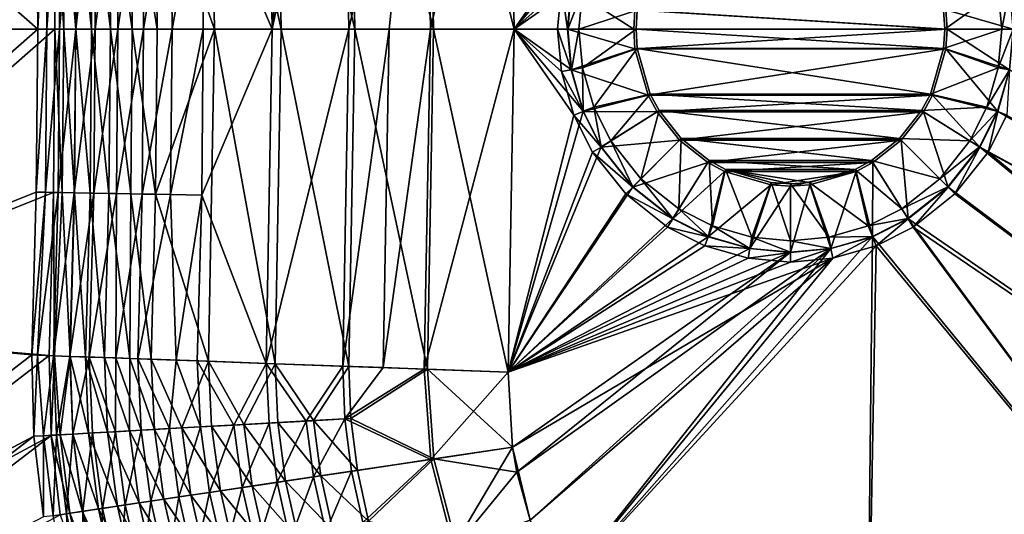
# Model space of a CAD drawing. Header units: metres. Extents: x 0 to 1400, y 0 to 700.
# Tile 5 of 40: x 138 to 307, y 267 to 352. Entities that reach past the tile are written whole.
import ezdxf

# ---------------------------------------------------------------- set-up
doc = ezdxf.new("R2010")
doc.units = ezdxf.units.M

msp = doc.modelspace()

# ---------------------------------------------------------------- linework, layer by layer
at = {"layer": 'None'}
for points in [[(208.269485, 350, -401.736115), (207.200623, 408.24588, -401.739044), (221.604141, 408.763031, -403)], [(222.658768, 350, -400), (221.604141, 408.763031, -400), (207.742737, 408.26535, -398.788422)], [(222.658768, 350, -403), (208.269485, 350, -401.736115), (221.604141, 408.763031, -403)], [(221.604141, 408.763031, -403), (232.880112, 364.695038, -403), (222.658768, 350, -403)], [(222.658768, 350, -400), (234.49057, 364.057495, -400), (221.604141, 408.763031, -400)], [(169.052307, 378.428925, -383.581696), (180.130875, 407.273926, -391.880096), (181.154007, 350, -391.875671)], [(181.624619, 407.327545, -389.278961), (170.214249, 406.917847, -381.283569), (182.65419, 350, -389.27774)], [(181.154007, 350, -391.875671), (180.130875, 407.273926, -391.880096), (186.549423, 407.504395, -395.223541)], [(194.271088, 350, -397.994476), (181.154007, 350, -391.875671), (193.234756, 407.744415, -397.994476)], [(193.234756, 407.744415, -397.994476), (181.154007, 350, -391.875671), (186.549423, 407.504395, -395.223541)], [(194.260147, 407.78125, -395.175415), (181.624619, 407.327545, -389.278961), (195.29715, 350, -395.175415)], [(181.624619, 407.327545, -389.278961), (182.65419, 350, -389.27774), (195.29715, 350, -395.175415)], [(207.200623, 408.24588, -401.739044), (194.271088, 350, -397.994476), (193.234756, 407.744415, -397.994476)], [(207.742737, 408.26535, -398.788422), (194.260147, 407.78125, -395.175415), (208.789581, 350, -398.781799)], [(194.260147, 407.78125, -395.175415), (195.29715, 350, -395.175415), (208.789581, 350, -398.781799)], [(201.189194, 350, -400.170319), (194.271088, 350, -397.994476), (207.200623, 408.24588, -401.739044)], [(208.269485, 350, -401.736115), (201.189194, 350, -400.170319), (207.200623, 408.24588, -401.739044)], [(208.789581, 350, -398.781799), (222.658768, 350, -400), (207.742737, 408.26535, -398.788422)], [(171.235748, 350, -381.283569), (170.214249, 406.917847, -381.283569), (161.126419, 378.286652, -371.426788)], [(170.214249, 406.917847, -381.283569), (171.235748, 350, -381.283569), (182.65419, 350, -389.27774)], [(140.919571, 350, -334.412811), (83.939781, 350, -11.263518), (83.07901, 400.791321, -11.263518)], [(83.07901, 400.791321, -11.263518), (140.669083, 377.923828, -334.412811), (140.919571, 350, -334.412811)], [(86.457085, 350, -8.263518), (143.623154, 377.972534, -333.891846), (85.588455, 401.065125, -8.263518)], [(154.419601, 378.16629, -367.611328), (158.828842, 378.245422, -373.355286), (154.672333, 350, -367.611328)], [(158.828842, 378.245422, -373.355286), (159.082291, 350, -373.355286), (154.672333, 350, -367.611328)], [(161.380234, 350, -371.426788), (161.126419, 378.286652, -371.426788), (156.876556, 378.210388, -365.890442)], [(158.828842, 378.245422, -373.355286), (163.718369, 378.333191, -378.692017), (159.082291, 350, -373.355286)], [(163.718369, 378.333191, -378.692017), (163.972595, 350, -378.692017), (159.082291, 350, -373.355286)], [(171.235748, 350, -381.283569), (161.126419, 378.286652, -371.426788), (161.380234, 350, -371.426788)], [(163.718369, 378.333191, -378.692017), (169.052307, 378.428925, -383.581696), (163.972595, 350, -378.692017)], [(169.052307, 378.428925, -383.581696), (169.307388, 350, -383.581696), (163.972595, 350, -378.692017)], [(169.307388, 350, -383.581696), (169.052307, 378.428925, -383.581696), (181.154007, 350, -391.875671)], [(143.874146, 350, -333.891846), (143.623154, 377.972534, -333.891846), (86.457085, 350, -8.263518)], [(140.919571, 350, -334.412811), (140.669083, 377.923828, -334.412811), (142.233887, 377.947601, -341.459381)], [(142.48465, 350, -341.459381), (140.919571, 350, -334.412811), (142.233887, 377.947601, -341.459381)], [(142.233887, 377.947601, -341.459381), (144.411972, 377.986694, -348.363983), (142.48465, 350, -341.459381)], [(144.411972, 377.986694, -348.363983), (144.663086, 350, -348.363983), (142.48465, 350, -341.459381)], [(145.131287, 377.999603, -340.683716), (143.623154, 377.972534, -333.891846), (145.382523, 350, -340.683716)], [(143.623154, 377.972534, -333.891846), (143.874146, 350, -333.891846), (145.382523, 350, -340.683716)], [(144.411972, 377.986694, -348.363983), (147.182999, 378.036438, -355.064819), (144.663086, 350, -348.363983)], [(147.182999, 378.036438, -355.064819), (147.43457, 350, -355.064819), (144.663086, 350, -348.363983)], [(147.482208, 350, -347.338806), (147.230637, 378.037292, -347.338806), (145.131287, 377.999603, -340.683716)], [(145.382523, 350, -340.683716), (147.482208, 350, -347.338806), (145.131287, 377.999603, -340.683716)], [(147.182999, 378.036438, -355.064819), (150.52655, 378.096436, -361.5), (147.43457, 350, -355.064819)], [(150.153519, 350, -353.797424), (149.901505, 378.085205, -353.797424), (147.230637, 378.037292, -347.338806)], [(147.482208, 350, -347.338806), (150.153519, 350, -353.797424), (147.230637, 378.037292, -347.338806)], [(150.52655, 378.096436, -361.5), (150.778656, 350, -361.5), (147.43457, 350, -355.064819)], [(153.376724, 350, -360), (153.124207, 378.143036, -360), (149.901505, 378.085205, -353.797424)], [(150.153519, 350, -353.797424), (153.376724, 350, -360), (149.901505, 378.085205, -353.797424)], [(150.52655, 378.096436, -361.5), (154.419601, 378.16629, -367.611328), (150.778656, 350, -361.5)], [(154.419601, 378.16629, -367.611328), (154.672333, 350, -367.611328), (150.778656, 350, -361.5)], [(157.129669, 350, -365.890442), (156.876556, 378.210388, -365.890442), (153.124207, 378.143036, -360)], [(153.376724, 350, -360), (157.129669, 350, -365.890442), (153.124207, 378.143036, -360)], [(157.129669, 350, -365.890442), (161.380234, 350, -371.426788), (156.876556, 378.210388, -365.890442)], [(232.880112, 364.695038, -403), (230.743744, 357.264709, -403), (222.658768, 350, -403)], [(232.446869, 356.949524, -400), (234.49057, 364.057495, -400), (222.658768, 350, -400)], [(222.658768, 350, -403), (230.743744, 357.264709, -403), (230.077194, 350, -403)], [(231.80925, 350, -400), (232.446869, 356.949524, -400), (222.658768, 350, -400)], [(231.765213, 350, -405.923737), (230.077194, 350, -403), (230.743744, 357.264709, -403)], [(232.403564, 356.95755, -405.923737), (231.765213, 350, -405.923737), (230.743744, 357.264709, -403)], [(243.134323, 350, -408.970001), (231.765213, 350, -405.923737), (232.403564, 356.95755, -405.923737)], [(234.347321, 356.597839, -403.347565), (232.446869, 356.949524, -400), (231.80925, 350, -400)], [(233.741959, 350, -403.347565), (234.347321, 356.597839, -403.347565), (231.80925, 350, -400)], [(243.341812, 353.33252, -408.970001), (243.134323, 350, -408.970001), (232.403564, 356.95755, -405.923737)], [(243.733917, 353.285095, -405.970001), (234.347321, 356.597839, -403.347565), (233.741959, 350, -403.347565)], [(296.266083, 353.285095, -405.970001), (296.470734, 350, -405.970001), (305.652679, 356.597839, -403.347565)], [(296.470734, 350, -405.970001), (306.258026, 350, -403.347565), (305.652679, 356.597839, -403.347565)], [(296.658173, 353.33252, -408.970001), (307.596436, 356.95755, -405.923737), (308.234802, 350, -405.923737)], [(305.652679, 356.597839, -403.347565), (306.258026, 350, -403.347565), (307.553131, 356.949524, -400)], [(306.258026, 350, -403.347565), (308.190735, 350, -400), (307.553131, 356.949524, -400)], [(243.529282, 350, -405.970001), (243.733917, 353.285095, -405.970001), (233.741959, 350, -403.347565)], [(296.865662, 350, -408.970001), (243.134323, 350, -408.970001), (243.341812, 353.33252, -408.970001)], [(243.341812, 353.33252, -408.970001), (296.658173, 353.33252, -408.970001), (296.865662, 350, -408.970001)], [(243.529282, 350, -405.970001), (296.470734, 350, -405.970001), (243.733917, 353.285095, -405.970001)], [(296.470734, 350, -405.970001), (296.266083, 353.285095, -405.970001), (243.733917, 353.285095, -405.970001)], [(296.865662, 350, -408.970001), (296.658173, 353.33252, -408.970001), (308.234802, 350, -405.923737)], [(140.669083, 322.076172, -334.412811), (83.07901, 299.208679, -11.263518), (140.919571, 350, -334.412811)], [(83.07901, 299.208679, -11.263518), (83.939781, 350, -11.263518), (140.919571, 350, -334.412811)], [(85.588455, 298.934875, -8.263518), (143.623154, 322.027466, -333.891846), (143.874146, 350, -333.891846)], [(85.588455, 298.934875, -8.263518), (143.874146, 350, -333.891846), (86.457085, 350, -8.263518)], [(142.233887, 322.052399, -341.459381), (140.669083, 322.076172, -334.412811), (142.48465, 350, -341.459381)], [(140.669083, 322.076172, -334.412811), (140.919571, 350, -334.412811), (142.48465, 350, -341.459381)], [(142.48465, 350, -341.459381), (144.663086, 350, -348.363983), (142.233887, 322.052399, -341.459381)], [(144.663086, 350, -348.363983), (144.411972, 322.013306, -348.363983), (142.233887, 322.052399, -341.459381)], [(143.874146, 350, -333.891846), (143.623154, 322.027466, -333.891846), (145.131287, 322.000397, -340.683716)], [(145.382523, 350, -340.683716), (143.874146, 350, -333.891846), (145.131287, 322.000397, -340.683716)], [(144.663086, 350, -348.363983), (147.43457, 350, -355.064819), (144.411972, 322.013306, -348.363983)], [(147.43457, 350, -355.064819), (147.182999, 321.963562, -355.064819), (144.411972, 322.013306, -348.363983)], [(145.131287, 322.000397, -340.683716), (147.230637, 321.962708, -347.338806), (145.382523, 350, -340.683716)], [(147.230637, 321.962708, -347.338806), (147.482208, 350, -347.338806), (145.382523, 350, -340.683716)], [(147.43457, 350, -355.064819), (150.778656, 350, -361.5), (147.182999, 321.963562, -355.064819)], [(150.778656, 350, -361.5), (150.52655, 321.903564, -361.5), (147.182999, 321.963562, -355.064819)], [(147.230637, 321.962708, -347.338806), (149.901505, 321.914795, -353.797424), (147.482208, 350, -347.338806)], [(149.901505, 321.914795, -353.797424), (150.153519, 350, -353.797424), (147.482208, 350, -347.338806)], [(149.901505, 321.914795, -353.797424), (153.124207, 321.856964, -360), (150.153519, 350, -353.797424)], [(153.124207, 321.856964, -360), (153.376724, 350, -360), (150.153519, 350, -353.797424)], [(150.778656, 350, -361.5), (154.672333, 350, -367.611328), (150.52655, 321.903564, -361.5)], [(154.672333, 350, -367.611328), (154.419601, 321.83371, -367.611328), (150.52655, 321.903564, -361.5)], [(153.124207, 321.856964, -360), (156.876556, 321.789612, -365.890442), (153.376724, 350, -360)], [(156.876556, 321.789612, -365.890442), (157.129669, 350, -365.890442), (153.376724, 350, -360)], [(154.672333, 350, -367.611328), (159.082291, 350, -373.355286), (154.419601, 321.83371, -367.611328)], [(159.082291, 350, -373.355286), (158.828842, 321.754578, -373.355286), (154.419601, 321.83371, -367.611328)], [(156.876556, 321.789612, -365.890442), (161.126419, 321.713348, -371.426788), (157.129669, 350, -365.890442)], [(161.126419, 321.713348, -371.426788), (161.380234, 350, -371.426788), (157.129669, 350, -365.890442)], [(159.082291, 350, -373.355286), (163.972595, 350, -378.692017), (158.828842, 321.754578, -373.355286)], [(163.972595, 350, -378.692017), (163.718369, 321.666809, -378.692017), (158.828842, 321.754578, -373.355286)], [(170.214249, 293.082153, -381.283569), (171.235748, 350, -381.283569), (161.126419, 321.713348, -371.426788)], [(161.126419, 321.713348, -371.426788), (171.235748, 350, -381.283569), (161.380234, 350, -371.426788)], [(163.972595, 350, -378.692017), (169.307388, 350, -383.581696), (163.718369, 321.666809, -378.692017)], [(169.307388, 350, -383.581696), (169.052307, 321.571075, -383.581696), (163.718369, 321.666809, -378.692017)], [(181.154007, 350, -391.875671), (180.125381, 292.726288, -391.876923), (169.052307, 321.571075, -383.581696)], [(169.052307, 321.571075, -383.581696), (169.307388, 350, -383.581696), (181.154007, 350, -391.875671)], [(171.235748, 350, -381.283569), (170.214249, 293.082153, -381.283569), (181.624619, 292.672455, -389.278961)], [(182.65419, 350, -389.27774), (171.235748, 350, -381.283569), (181.624619, 292.672455, -389.278961)], [(193.234756, 292.255585, -397.994476), (180.125381, 292.726288, -391.876923), (194.271088, 350, -397.994476)], [(180.125381, 292.726288, -391.876923), (181.154007, 350, -391.875671), (194.271088, 350, -397.994476)], [(182.65419, 350, -389.27774), (181.624619, 292.672455, -389.278961), (194.260147, 292.21875, -395.175415)], [(195.29715, 350, -395.175415), (182.65419, 350, -389.27774), (194.260147, 292.21875, -395.175415)], [(200.147186, 292.007385, -400.174835), (193.234756, 292.255585, -397.994476), (201.189194, 350, -400.170319)], [(193.234756, 292.255585, -397.994476), (194.271088, 350, -397.994476), (201.189194, 350, -400.170319)], [(195.29715, 350, -395.175415), (194.260147, 292.21875, -395.175415), (207.742737, 291.73465, -398.788422)], [(208.789581, 350, -398.781799), (195.29715, 350, -395.175415), (207.742737, 291.73465, -398.788422)], [(207.222931, 291.753326, -401.742981), (200.147186, 292.007385, -400.174835), (208.269485, 350, -401.736115)], [(200.147186, 292.007385, -400.174835), (201.189194, 350, -400.170319), (208.269485, 350, -401.736115)], [(221.604141, 291.236969, -403), (207.222931, 291.753326, -401.742981), (222.658768, 350, -403)], [(207.222931, 291.753326, -401.742981), (208.269485, 350, -401.736115), (222.658768, 350, -403)], [(207.742737, 291.73465, -398.788422), (221.604141, 291.236969, -400), (208.789581, 350, -398.781799)], [(221.604141, 291.236969, -400), (222.658768, 350, -400), (208.789581, 350, -398.781799)], [(222.658768, 350, -403), (232.880112, 335.304962, -403), (221.604141, 291.236969, -403)], [(221.604141, 291.236969, -400), (234.49057, 335.942505, -400), (222.658768, 350, -400)], [(230.077194, 350, -403), (230.743744, 342.735291, -403), (222.658768, 350, -403)], [(230.743744, 342.735291, -403), (232.880112, 335.304962, -403), (222.658768, 350, -403)], [(234.49057, 335.942505, -400), (232.446869, 343.050476, -400), (222.658768, 350, -400)], [(222.658768, 350, -400), (232.446869, 343.050476, -400), (231.80925, 350, -400)], [(230.743744, 342.735291, -403), (230.077194, 350, -403), (232.403564, 343.04245, -405.923737)], [(230.077194, 350, -403), (231.765213, 350, -405.923737), (232.403564, 343.04245, -405.923737)], [(232.403564, 343.04245, -405.923737), (231.765213, 350, -405.923737), (243.341812, 346.66748, -408.970001)], [(231.765213, 350, -405.923737), (243.134323, 350, -408.970001), (243.341812, 346.66748, -408.970001)], [(231.80925, 350, -400), (232.446869, 343.050476, -400), (233.741959, 350, -403.347565)], [(232.446869, 343.050476, -400), (234.347321, 343.402161, -403.347565), (233.741959, 350, -403.347565)], [(233.741959, 350, -403.347565), (234.347321, 343.402161, -403.347565), (243.529282, 350, -405.970001)], [(234.347321, 343.402161, -403.347565), (243.733917, 346.714905, -405.970001), (243.529282, 350, -405.970001)], [(243.341812, 346.66748, -408.970001), (243.134323, 350, -408.970001), (296.865662, 350, -408.970001)], [(296.658173, 346.66748, -408.970001), (243.341812, 346.66748, -408.970001), (296.865662, 350, -408.970001)], [(243.733917, 346.714905, -405.970001), (296.266083, 346.714905, -405.970001), (243.529282, 350, -405.970001)], [(296.266083, 346.714905, -405.970001), (296.470734, 350, -405.970001), (243.529282, 350, -405.970001)], [(305.652679, 343.402161, -403.347565), (306.258026, 350, -403.347565), (296.266083, 346.714905, -405.970001)], [(306.258026, 350, -403.347565), (296.470734, 350, -405.970001), (296.266083, 346.714905, -405.970001)], [(307.596436, 343.04245, -405.923737), (296.658173, 346.66748, -408.970001), (296.865662, 350, -408.970001)], [(308.234802, 350, -405.923737), (307.596436, 343.04245, -405.923737), (296.865662, 350, -408.970001)], [(307.553131, 343.050476, -400), (308.190735, 350, -400), (305.652679, 343.402161, -403.347565)], [(308.190735, 350, -400), (306.258026, 350, -403.347565), (305.652679, 343.402161, -403.347565)], [(232.403564, 343.04245, -405.923737), (243.341812, 346.66748, -408.970001), (245.617599, 338.718933, -408.970001)], [(234.347321, 343.402161, -403.347565), (236.287582, 336.6539, -403.347565), (243.733917, 346.714905, -405.970001)], [(236.287582, 336.6539, -403.347565), (245.975479, 338.885956, -405.970001), (243.733917, 346.714905, -405.970001)], [(245.617599, 338.718933, -408.970001), (243.341812, 346.66748, -408.970001), (296.658173, 346.66748, -408.970001)], [(245.975479, 338.885956, -405.970001), (294.024506, 338.885956, -405.970001), (243.733917, 346.714905, -405.970001)], [(294.024506, 338.885956, -405.970001), (296.266083, 346.714905, -405.970001), (243.733917, 346.714905, -405.970001)], [(294.382416, 338.718933, -408.970001), (245.617599, 338.718933, -408.970001), (296.658173, 346.66748, -408.970001)], [(305.652679, 343.402161, -403.347565), (296.266083, 346.714905, -405.970001), (294.024506, 338.885956, -405.970001)], [(305.550385, 335.9263, -405.923737), (294.382416, 338.718933, -408.970001), (296.658173, 346.66748, -408.970001)], [(307.596436, 343.04245, -405.923737), (305.550385, 335.9263, -405.923737), (296.658173, 346.66748, -408.970001)], [(230.743744, 342.735291, -403), (232.403564, 343.04245, -405.923737), (234.449615, 335.9263, -405.923737)], [(234.449615, 335.9263, -405.923737), (232.403564, 343.04245, -405.923737), (245.617599, 338.718933, -408.970001)], [(232.446869, 343.050476, -400), (234.49057, 335.942505, -400), (234.347321, 343.402161, -403.347565)], [(234.49057, 335.942505, -400), (236.287582, 336.6539, -403.347565), (234.347321, 343.402161, -403.347565)], [(303.712402, 336.6539, -403.347565), (305.652679, 343.402161, -403.347565), (294.024506, 338.885956, -405.970001)], [(307.553131, 343.050476, -400), (305.652679, 343.402161, -403.347565), (303.712402, 336.6539, -403.347565)], [(305.50943, 335.942505, -400), (307.553131, 343.050476, -400), (303.712402, 336.6539, -403.347565)], [(305.50943, 335.942505, -400), (538.929688, 201.018768, -400), (307.553131, 343.050476, -400)], [(307.119873, 335.304962, -403), (305.550385, 335.9263, -405.923737), (307.596436, 343.04245, -405.923737)], [(232.880112, 335.304962, -403), (230.743744, 342.735291, -403), (234.449615, 335.9263, -405.923737)], [(234.449615, 335.9263, -405.923737), (245.617599, 338.718933, -408.970001), (247.156845, 335.859467, -408.970001)], [(236.287582, 336.6539, -403.347565), (239.205322, 330.860168, -403.347565), (245.975479, 338.885956, -405.970001)], [(239.205322, 330.860168, -403.347565), (247.492889, 336.066986, -405.970001), (245.975479, 338.885956, -405.970001)], [(247.156845, 335.859467, -408.970001), (245.617599, 338.718933, -408.970001), (294.382416, 338.718933, -408.970001)], [(247.492889, 336.066986, -405.970001), (292.507111, 336.066986, -405.970001), (245.975479, 338.885956, -405.970001)], [(292.507111, 336.066986, -405.970001), (294.024506, 338.885956, -405.970001), (245.975479, 338.885956, -405.970001)], [(292.84314, 335.859467, -408.970001), (247.156845, 335.859467, -408.970001), (294.382416, 338.718933, -408.970001)], [(303.712402, 336.6539, -403.347565), (294.024506, 338.885956, -405.970001), (292.507111, 336.066986, -405.970001)], [(302.474457, 329.818115, -405.923737), (292.84314, 335.859467, -408.970001), (294.382416, 338.718933, -408.970001)], [(305.550385, 335.9263, -405.923737), (302.474457, 329.818115, -405.923737), (294.382416, 338.718933, -408.970001)], [(234.49057, 335.942505, -400), (237.562958, 329.841339, -400), (236.287582, 336.6539, -403.347565)], [(237.562958, 329.841339, -400), (239.205322, 330.860168, -403.347565), (236.287582, 336.6539, -403.347565)], [(239.205322, 330.860168, -403.347565), (244.361694, 324.361694, -403.347565), (247.492889, 336.066986, -405.970001)], [(244.361694, 324.361694, -403.347565), (251.282379, 331.282379, -405.970001), (247.492889, 336.066986, -405.970001)], [(251.282379, 331.282379, -405.970001), (288.717621, 331.282379, -405.970001), (247.492889, 336.066986, -405.970001)], [(288.717621, 331.282379, -405.970001), (292.507111, 336.066986, -405.970001), (247.492889, 336.066986, -405.970001)], [(300.794678, 330.860168, -403.347565), (292.507111, 336.066986, -405.970001), (288.717621, 331.282379, -405.970001)], [(300.794678, 330.860168, -403.347565), (303.712402, 336.6539, -403.347565), (292.507111, 336.066986, -405.970001)], [(305.50943, 335.942505, -400), (303.712402, 336.6539, -403.347565), (300.794678, 330.860168, -403.347565)], [(237.562958, 329.841339, -400), (234.49057, 335.942505, -400), (221.604141, 291.236969, -400)], [(232.880112, 335.304962, -403), (236.09111, 328.928284, -403), (221.604141, 291.236969, -403)], [(232.880112, 335.304962, -403), (234.449615, 335.9263, -405.923737), (237.525528, 329.818115, -405.923737)], [(236.09111, 328.928284, -403), (232.880112, 335.304962, -403), (237.525528, 329.818115, -405.923737)], [(237.525528, 329.818115, -405.923737), (234.449615, 335.9263, -405.923737), (247.156845, 335.859467, -408.970001)], [(237.525528, 329.818115, -405.923737), (247.156845, 335.859467, -408.970001), (251.003098, 331.003113, -408.970001)], [(251.003098, 331.003113, -408.970001), (247.156845, 335.859467, -408.970001), (292.84314, 335.859467, -408.970001)], [(288.996887, 331.003113, -408.970001), (251.003098, 331.003113, -408.970001), (292.84314, 335.859467, -408.970001)], [(297.036072, 322.963928, -405.923737), (288.996887, 331.003113, -408.970001), (292.84314, 335.859467, -408.970001)], [(302.474457, 329.818115, -405.923737), (297.036072, 322.963928, -405.923737), (292.84314, 335.859467, -408.970001)], [(302.437042, 329.841339, -400), (305.50943, 335.942505, -400), (300.794678, 330.860168, -403.347565)], [(538.929688, 201.018768, -400), (305.50943, 335.942505, -400), (302.437042, 329.841339, -400)], [(303.908905, 328.928284, -403), (302.474457, 329.818115, -405.923737), (305.550385, 335.9263, -405.923737)], [(307.119873, 335.304962, -403), (303.908905, 328.928284, -403), (305.550385, 335.9263, -405.923737)], [(538.929688, 201.018768, -403), (303.908905, 328.928284, -403), (307.119873, 335.304962, -403)], [(242.963928, 322.963928, -405.923737), (237.525528, 329.818115, -405.923737), (251.003098, 331.003113, -408.970001)], [(242.963928, 322.963928, -405.923737), (251.003098, 331.003113, -408.970001), (255.859467, 327.15686, -408.970001)], [(244.361694, 324.361694, -403.347565), (250.860184, 319.205322, -403.347565), (251.282379, 331.282379, -405.970001)], [(250.860184, 319.205322, -403.347565), (256.066986, 327.492889, -405.970001), (251.282379, 331.282379, -405.970001)], [(255.859467, 327.15686, -408.970001), (251.003098, 331.003113, -408.970001), (288.996887, 331.003113, -408.970001)], [(256.066986, 327.492889, -405.970001), (283.933014, 327.492889, -405.970001), (251.282379, 331.282379, -405.970001)], [(283.933014, 327.492889, -405.970001), (288.717621, 331.282379, -405.970001), (251.282379, 331.282379, -405.970001)], [(284.140533, 327.15686, -408.970001), (255.859467, 327.15686, -408.970001), (288.996887, 331.003113, -408.970001)], [(295.638306, 324.361694, -403.347565), (288.717621, 331.282379, -405.970001), (283.933014, 327.492889, -405.970001)], [(290.181885, 317.525543, -405.923737), (284.140533, 327.15686, -408.970001), (288.996887, 331.003113, -408.970001)], [(295.638306, 324.361694, -403.347565), (300.794678, 330.860168, -403.347565), (288.717621, 331.282379, -405.970001)], [(297.036072, 322.963928, -405.923737), (290.181885, 317.525543, -405.923737), (288.996887, 331.003113, -408.970001)], [(242.995056, 322.995056, -400), (237.562958, 329.841339, -400), (221.604141, 291.236969, -400)], [(236.09111, 328.928284, -403), (237.525528, 329.818115, -405.923737), (242.963928, 322.963928, -405.923737)], [(237.562958, 329.841339, -400), (242.995056, 322.995056, -400), (239.205322, 330.860168, -403.347565)], [(242.995056, 322.995056, -400), (244.361694, 324.361694, -403.347565), (239.205322, 330.860168, -403.347565)], [(302.437042, 329.841339, -400), (300.794678, 330.860168, -403.347565), (295.638306, 324.361694, -403.347565)], [(297.004944, 322.995056, -400), (302.437042, 329.841339, -400), (295.638306, 324.361694, -403.347565)], [(453.502502, 205.532623, -400), (302.437042, 329.841339, -400), (297.004944, 322.995056, -400)], [(298.229675, 321.770325, -403), (297.036072, 322.963928, -405.923737), (302.474457, 329.818115, -405.923737)], [(303.908905, 328.928284, -403), (298.229675, 321.770325, -403), (302.474457, 329.818115, -405.923737)], [(453.502502, 205.532623, -400), (538.929688, 201.018768, -400), (302.437042, 329.841339, -400)], [(221.604141, 291.236969, -403), (236.09111, 328.928284, -403), (241.770325, 321.770325, -403)], [(241.770325, 321.770325, -403), (236.09111, 328.928284, -403), (242.963928, 322.963928, -405.923737)], [(453.502502, 205.532623, -403), (298.229675, 321.770325, -403), (303.908905, 328.928284, -403)], [(538.929688, 201.018768, -403), (453.502502, 205.532623, -403), (303.908905, 328.928284, -403)], [(249.81813, 317.525543, -405.923737), (242.963928, 322.963928, -405.923737), (255.859467, 327.15686, -408.970001)], [(249.81813, 317.525543, -405.923737), (255.859467, 327.15686, -408.970001), (258.718933, 325.617584, -408.970001)], [(250.860184, 319.205322, -403.347565), (256.6539, 316.287598, -403.347565), (256.066986, 327.492889, -405.970001)], [(258.718933, 325.617584, -408.970001), (255.859467, 327.15686, -408.970001), (284.140533, 327.15686, -408.970001)], [(256.6539, 316.287598, -403.347565), (258.885956, 325.975494, -405.970001), (256.066986, 327.492889, -405.970001)], [(258.885956, 325.975494, -405.970001), (281.114044, 325.975494, -405.970001), (256.066986, 327.492889, -405.970001)], [(281.114044, 325.975494, -405.970001), (283.933014, 327.492889, -405.970001), (256.066986, 327.492889, -405.970001)], [(256.6539, 316.287598, -403.347565), (263.402161, 314.347321, -403.347565), (258.885956, 325.975494, -405.970001)], [(281.281067, 325.617584, -408.970001), (258.718933, 325.617584, -408.970001), (284.140533, 327.15686, -408.970001)], [(263.402161, 314.347321, -403.347565), (266.714905, 323.733917, -405.970001), (258.885956, 325.975494, -405.970001)], [(270, 323.529266, -405.970001), (273.285095, 323.733917, -405.970001), (258.885956, 325.975494, -405.970001)], [(273.285095, 323.733917, -405.970001), (281.114044, 325.975494, -405.970001), (258.885956, 325.975494, -405.970001)], [(258.885956, 325.975494, -405.970001), (266.714905, 323.733917, -405.970001), (270, 323.529266, -405.970001)], [(283.3461, 316.287598, -403.347565), (281.114044, 325.975494, -405.970001), (273.285095, 323.733917, -405.970001)], [(289.139832, 319.205322, -403.347565), (283.933014, 327.492889, -405.970001), (281.114044, 325.975494, -405.970001)], [(283.3461, 316.287598, -403.347565), (289.139832, 319.205322, -403.347565), (281.114044, 325.975494, -405.970001)], [(284.0737, 314.449615, -405.923737), (281.281067, 325.617584, -408.970001), (284.140533, 327.15686, -408.970001)], [(289.139832, 319.205322, -403.347565), (295.638306, 324.361694, -403.347565), (283.933014, 327.492889, -405.970001)], [(290.181885, 317.525543, -405.923737), (284.0737, 314.449615, -405.923737), (284.140533, 327.15686, -408.970001)], [(242.995056, 322.995056, -400), (249.841339, 317.562958, -400), (244.361694, 324.361694, -403.347565)], [(249.841339, 317.562958, -400), (250.860184, 319.205322, -403.347565), (244.361694, 324.361694, -403.347565)], [(255.926285, 314.449615, -405.923737), (249.81813, 317.525543, -405.923737), (258.718933, 325.617584, -408.970001)], [(255.926285, 314.449615, -405.923737), (258.718933, 325.617584, -408.970001), (266.66748, 323.341827, -408.970001)], [(266.66748, 323.341827, -408.970001), (258.718933, 325.617584, -408.970001), (281.281067, 325.617584, -408.970001)], [(270, 323.134338, -408.970001), (266.66748, 323.341827, -408.970001), (281.281067, 325.617584, -408.970001)], [(281.281067, 325.617584, -408.970001), (273.33252, 323.341827, -408.970001), (270, 323.134338, -408.970001)], [(276.95755, 312.403564, -405.923737), (273.33252, 323.341827, -408.970001), (281.281067, 325.617584, -408.970001)], [(284.0737, 314.449615, -405.923737), (276.95755, 312.403564, -405.923737), (281.281067, 325.617584, -408.970001)], [(297.004944, 322.995056, -400), (295.638306, 324.361694, -403.347565), (289.139832, 319.205322, -403.347565)], [(249.841339, 317.562958, -400), (242.995056, 322.995056, -400), (221.604141, 291.236969, -400)], [(241.770325, 321.770325, -403), (242.963928, 322.963928, -405.923737), (249.81813, 317.525543, -405.923737)], [(263.04245, 312.403564, -405.923737), (255.926285, 314.449615, -405.923737), (266.66748, 323.341827, -408.970001)], [(263.04245, 312.403564, -405.923737), (266.66748, 323.341827, -408.970001), (270, 323.134338, -408.970001)], [(270, 311.765198, -405.923737), (263.04245, 312.403564, -405.923737), (270, 323.134338, -408.970001)], [(263.402161, 314.347321, -403.347565), (270, 313.741974, -403.347565), (266.714905, 323.733917, -405.970001)], [(270, 313.741974, -403.347565), (270, 323.529266, -405.970001), (266.714905, 323.733917, -405.970001)], [(276.597839, 314.347321, -403.347565), (273.285095, 323.733917, -405.970001), (270, 323.529266, -405.970001)], [(270, 313.741974, -403.347565), (276.597839, 314.347321, -403.347565), (270, 323.529266, -405.970001)], [(276.95755, 312.403564, -405.923737), (270, 311.765198, -405.923737), (273.33252, 323.341827, -408.970001)], [(270, 311.765198, -405.923737), (270, 323.134338, -408.970001), (273.33252, 323.341827, -408.970001)], [(276.597839, 314.347321, -403.347565), (283.3461, 316.287598, -403.347565), (273.285095, 323.733917, -405.970001)], [(290.158661, 317.562958, -400), (297.004944, 322.995056, -400), (289.139832, 319.205322, -403.347565)], [(290.158661, 317.562958, -400), (453.502502, 205.532623, -400), (297.004944, 322.995056, -400)], [(291.071716, 316.091095, -403), (290.181885, 317.525543, -405.923737), (297.036072, 322.963928, -405.923737)], [(298.229675, 321.770325, -403), (291.071716, 316.091095, -403), (297.036072, 322.963928, -405.923737)], [(83.07901, 299.208679, -11.263518), (140.669083, 322.076172, -334.412811), (139.91774, 294.169952, -334.412811)], [(142.870255, 294.063934, -333.891846), (143.623154, 322.027466, -333.891846), (85.588455, 298.934875, -8.263518)], [(142.233887, 322.052399, -341.459381), (139.91774, 294.169952, -334.412811), (140.669083, 322.076172, -334.412811)], [(140.902451, 294.134583, -339.179138), (139.91774, 294.169952, -334.412811), (142.233887, 322.052399, -341.459381)], [(144.411972, 322.013306, -348.363983), (140.902451, 294.134583, -339.179138), (142.233887, 322.052399, -341.459381)], [(143.652145, 294.035858, -348.366394), (140.902451, 294.134583, -339.179138), (144.411972, 322.013306, -348.363983)], [(143.623154, 322.027466, -333.891846), (142.870255, 294.063934, -333.891846), (143.819855, 294.029846, -338.487915)], [(145.131287, 322.000397, -340.683716), (143.623154, 322.027466, -333.891846), (143.819855, 294.029846, -338.487915)], [(147.182999, 321.963562, -355.064819), (143.652145, 294.035858, -348.366394), (144.411972, 322.013306, -348.363983)], [(146.424149, 293.93634, -355.066803), (143.652145, 294.035858, -348.366394), (147.182999, 321.963562, -355.064819)], [(143.819855, 294.029846, -338.487915), (146.469681, 293.934692, -347.341095), (145.131287, 322.000397, -340.683716)], [(146.469681, 293.934692, -347.341095), (147.230637, 321.962708, -347.338806), (145.131287, 322.000397, -340.683716)], [(150.52655, 321.903564, -361.5), (146.424149, 293.93634, -355.066803), (147.182999, 321.963562, -355.064819)], [(149.770325, 293.816193, -361.5), (146.424149, 293.93634, -355.066803), (150.52655, 321.903564, -361.5)], [(146.469681, 293.934692, -347.341095), (149.141495, 293.838776, -353.799316), (147.230637, 321.962708, -347.338806)], [(149.141495, 293.838776, -353.799316), (149.901505, 321.914795, -353.797424), (147.230637, 321.962708, -347.338806)], [(149.141495, 293.838776, -353.799316), (152.36673, 293.722961, -360), (149.901505, 321.914795, -353.797424)], [(154.419601, 321.83371, -367.611328), (149.770325, 293.816193, -361.5), (150.52655, 321.903564, -361.5)], [(154.299271, 293.653564, -368.509918), (149.770325, 293.816193, -361.5), (154.419601, 321.83371, -367.611328)], [(152.36673, 293.722961, -360), (153.124207, 321.856964, -360), (149.901505, 321.914795, -353.797424)], [(152.36673, 293.722961, -360), (156.731644, 293.566254, -366.756104), (153.124207, 321.856964, -360)], [(156.731644, 293.566254, -366.756104), (156.876556, 321.789612, -365.890442), (153.124207, 321.856964, -360)], [(158.828842, 321.754578, -373.355286), (154.299271, 293.653564, -368.509918), (154.419601, 321.83371, -367.611328)], [(158.067474, 293.51828, -373.356232), (154.299271, 293.653564, -368.509918), (158.828842, 321.754578, -373.355286)], [(156.731644, 293.566254, -366.756104), (160.363983, 293.435822, -371.427704), (156.876556, 321.789612, -365.890442)], [(160.363983, 293.435822, -371.427704), (161.126419, 321.713348, -371.426788), (156.876556, 321.789612, -365.890442)], [(163.718369, 321.666809, -378.692017), (158.067474, 293.51828, -373.356232), (158.828842, 321.754578, -373.355286)], [(164.6436, 293.282166, -380.335022), (158.067474, 293.51828, -373.356232), (163.718369, 321.666809, -378.692017)], [(160.363983, 293.435822, -371.427704), (170.214249, 293.082153, -381.283569), (161.126419, 321.713348, -371.426788)], [(169.052307, 321.571075, -383.581696), (164.6436, 293.282166, -380.335022), (163.718369, 321.666809, -378.692017)], [(169.052307, 321.571075, -383.581696), (168.287125, 293.151337, -383.581696), (164.6436, 293.282166, -380.335022)], [(180.125381, 292.726288, -391.876923), (168.287125, 293.151337, -383.581696), (169.052307, 321.571075, -383.581696)], [(241.770325, 321.770325, -403), (248.928284, 316.091095, -403), (221.604141, 291.236969, -403)], [(248.928284, 316.091095, -403), (241.770325, 321.770325, -403), (249.81813, 317.525543, -405.923737)], [(298.229675, 321.770325, -403), (453.502502, 205.532623, -403), (291.071716, 316.091095, -403)], [(249.841339, 317.562958, -400), (255.94249, 314.49057, -400), (250.860184, 319.205322, -403.347565)], [(255.94249, 314.49057, -400), (256.6539, 316.287598, -403.347565), (250.860184, 319.205322, -403.347565)], [(290.158661, 317.562958, -400), (289.139832, 319.205322, -403.347565), (283.3461, 316.287598, -403.347565)], [(255.94249, 314.49057, -400), (249.841339, 317.562958, -400), (221.604141, 291.236969, -400)], [(248.928284, 316.091095, -403), (249.81813, 317.525543, -405.923737), (255.926285, 314.449615, -405.923737)], [(284.057495, 314.49057, -400), (290.158661, 317.562958, -400), (283.3461, 316.287598, -403.347565)], [(284.057495, 314.49057, -400), (368.194794, 211.937485, -400), (290.158661, 317.562958, -400)], [(284.695038, 312.880127, -403), (284.0737, 314.449615, -405.923737), (290.181885, 317.525543, -405.923737)], [(291.071716, 316.091095, -403), (284.695038, 312.880127, -403), (290.181885, 317.525543, -405.923737)], [(368.194794, 211.937485, -400), (453.502502, 205.532623, -400), (290.158661, 317.562958, -400)], [(248.928284, 316.091095, -403), (255.304947, 312.880127, -403), (221.604141, 291.236969, -403)], [(255.304947, 312.880127, -403), (248.928284, 316.091095, -403), (255.926285, 314.449615, -405.923737)], [(255.94249, 314.49057, -400), (263.050476, 312.446869, -400), (256.6539, 316.287598, -403.347565)], [(263.050476, 312.446869, -400), (263.402161, 314.347321, -403.347565), (256.6539, 316.287598, -403.347565)], [(284.057495, 314.49057, -400), (283.3461, 316.287598, -403.347565), (276.597839, 314.347321, -403.347565)], [(291.071716, 316.091095, -403), (368.194794, 211.937485, -403), (284.695038, 312.880127, -403)], [(453.502502, 205.532623, -403), (368.194794, 211.937485, -403), (291.071716, 316.091095, -403)], [(221.604141, 291.236969, -400), (263.050476, 312.446869, -400), (255.94249, 314.49057, -400)], [(276.949524, 312.446869, -400), (230.769226, 254.101547, -400), (284.057495, 314.49057, -400)], [(230.769226, 254.101547, -400), (283.054504, 220.22966, -400), (284.057495, 314.49057, -400)], [(255.304947, 312.880127, -403), (255.926285, 314.449615, -405.923737), (263.04245, 312.403564, -405.923737)], [(263.050476, 312.446869, -400), (270, 311.809265, -400), (263.402161, 314.347321, -403.347565)], [(270, 311.809265, -400), (270, 313.741974, -403.347565), (263.402161, 314.347321, -403.347565)], [(276.949524, 312.446869, -400), (276.597839, 314.347321, -403.347565), (270, 313.741974, -403.347565)], [(276.949524, 312.446869, -400), (284.057495, 314.49057, -400), (276.597839, 314.347321, -403.347565)], [(277.264709, 310.743744, -403), (276.95755, 312.403564, -405.923737), (284.0737, 314.449615, -405.923737)], [(284.695038, 312.880127, -403), (277.264709, 310.743744, -403), (284.0737, 314.449615, -405.923737)], [(284.057495, 314.49057, -400), (283.054504, 220.22966, -400), (368.194794, 211.937485, -400)], [(221.604141, 291.236969, -403), (255.304947, 312.880127, -403), (262.735291, 310.743744, -403)], [(270, 311.809265, -400), (263.050476, 312.446869, -400), (221.604141, 291.236969, -400)], [(223.094009, 274.10965, -400), (276.949524, 312.446869, -400), (270, 311.809265, -400)], [(223.094009, 274.10965, -400), (225.400406, 265.847504, -400), (276.949524, 312.446869, -400)], [(225.400406, 265.847504, -400), (230.769226, 254.101547, -400), (276.949524, 312.446869, -400)], [(284.695038, 312.880127, -403), (283.054504, 220.22966, -403), (230.769333, 254.101379, -403)], [(284.695038, 312.880127, -403), (230.769333, 254.101379, -403), (277.264709, 310.743744, -403)], [(262.735291, 310.743744, -403), (255.304947, 312.880127, -403), (263.04245, 312.403564, -405.923737)], [(262.735291, 310.743744, -403), (263.04245, 312.403564, -405.923737), (270, 311.765198, -405.923737)], [(270, 311.809265, -400), (276.949524, 312.446869, -400), (270, 313.741974, -403.347565)], [(277.264709, 310.743744, -403), (270, 310.077209, -403), (276.95755, 312.403564, -405.923737)], [(270, 310.077209, -403), (270, 311.765198, -405.923737), (276.95755, 312.403564, -405.923737)], [(368.194794, 211.937485, -403), (283.054504, 220.22966, -403), (284.695038, 312.880127, -403)], [(222.324539, 278.36026, -400), (270, 311.809265, -400), (221.604141, 291.236969, -400)], [(222.32457, 278.360077, -403), (221.604141, 291.236969, -403), (277.264709, 310.743744, -403)], [(221.604141, 291.236969, -403), (270, 310.077209, -403), (277.264709, 310.743744, -403)], [(262.735291, 310.743744, -403), (270, 310.077209, -403), (221.604141, 291.236969, -403)], [(222.324539, 278.36026, -400), (223.094009, 274.10965, -400), (270, 311.809265, -400)], [(277.264709, 310.743744, -403), (225.400513, 265.847229, -403), (222.32457, 278.360077, -403)], [(230.769333, 254.101379, -403), (225.400513, 265.847229, -403), (277.264709, 310.743744, -403)], [(270, 310.077209, -403), (262.735291, 310.743744, -403), (270, 311.765198, -405.923737)], [(80.499924, 248.508591, -11.263566), (83.07901, 299.208679, -11.263518), (139.91774, 294.169952, -334.412811)], [(82.985893, 247.962158, -8.263556), (142.870255, 294.063934, -333.891846), (85.588455, 298.934875, -8.263518)], [(140.262238, 280.281494, -335.537659), (80.499924, 248.508591, -11.263566), (139.91774, 294.169952, -334.412811)], [(142.870255, 294.063934, -333.891846), (82.985893, 247.962158, -8.263556), (143.205841, 280.390961, -334.980286)], [(140.262238, 280.281494, -335.537659), (139.91774, 294.169952, -334.412811), (140.902451, 294.134583, -339.179138)], [(141.903366, 280.327637, -342.497162), (140.262238, 280.281494, -335.537659), (140.902451, 294.134583, -339.179138)], [(140.902451, 294.134583, -339.179138), (143.652145, 294.035858, -348.366394), (141.903366, 280.327637, -342.497162)], [(143.652145, 294.035858, -348.366394), (144.142075, 280.454437, -349.305847), (141.903366, 280.327637, -342.497162)], [(143.819855, 294.029846, -338.487915), (142.870255, 294.063934, -333.891846), (143.205841, 280.390961, -334.980286)], [(143.819855, 294.029846, -338.487915), (143.205841, 280.390961, -334.980286), (144.786377, 280.488861, -341.68399)], [(143.652145, 294.035858, -348.366394), (146.424149, 293.93634, -355.066803), (144.142075, 280.454437, -349.305847)], [(146.469681, 293.934692, -347.341095), (143.819855, 294.029846, -338.487915), (144.786377, 280.488861, -341.68399)], [(146.424149, 293.93634, -355.066803), (146.958832, 280.613251, -355.907593), (144.142075, 280.454437, -349.305847)], [(146.469681, 293.934692, -347.341095), (144.786377, 280.488861, -341.68399), (146.944168, 280.611084, -348.246582)], [(146.424149, 293.93634, -355.066803), (149.770325, 293.816193, -361.5), (146.958832, 280.613251, -355.907593)], [(149.141495, 293.838776, -353.799316), (146.469681, 293.934692, -347.341095), (149.659119, 280.76416, -354.609741)], [(149.659119, 280.76416, -354.609741), (146.469681, 293.934692, -347.341095), (146.944168, 280.611084, -348.246582)], [(149.770325, 293.816193, -361.5), (150.333115, 280.802917, -362.242706), (146.958832, 280.613251, -355.907593)], [(152.36673, 293.722961, -360), (149.141495, 293.838776, -353.799316), (152.911438, 280.94696, -360.715851)], [(152.911438, 280.94696, -360.715851), (149.141495, 293.838776, -353.799316), (149.659119, 280.76416, -354.609741)], [(150.333115, 280.802917, -362.242706), (149.770325, 293.816193, -361.5), (154.241943, 281.022125, -368.254883)], [(149.770325, 293.816193, -361.5), (154.299271, 293.653564, -368.509918), (154.241943, 281.022125, -368.254883)], [(156.731644, 293.566254, -366.756104), (152.36673, 293.722961, -360), (156.678986, 281.158264, -366.510712)], [(156.678986, 281.158264, -366.510712), (152.36673, 293.722961, -360), (152.911438, 280.94696, -360.715851)], [(154.241943, 281.022125, -368.254883), (154.299271, 293.653564, -368.509918), (158.652634, 281.269104, -373.902191)], [(154.299271, 293.653564, -368.509918), (158.067474, 293.51828, -373.356232), (158.652634, 281.269104, -373.902191)], [(160.930252, 281.396301, -371.953888), (156.731644, 293.566254, -366.756104), (156.678986, 281.158264, -366.510712)], [(160.363983, 293.435822, -371.427704), (156.731644, 293.566254, -366.756104), (160.930252, 281.396301, -371.953888)], [(158.652634, 281.269104, -373.902191), (158.067474, 293.51828, -373.356232), (163.530106, 281.54187, -379.14624)], [(158.067474, 293.51828, -373.356232), (164.6436, 293.282166, -380.335022), (163.530106, 281.54187, -379.14624)], [(170.214249, 293.082153, -381.283569), (160.363983, 293.435822, -371.427704), (165.631424, 281.65921, -377.008423)], [(165.631424, 281.65921, -377.008423), (160.363983, 293.435822, -371.427704), (160.930252, 281.396301, -371.953888)], [(163.530106, 281.54187, -379.14624), (164.6436, 293.282166, -380.335022), (168.839233, 281.83847, -383.948669)], [(168.839233, 281.83847, -383.948669), (164.6436, 293.282166, -380.335022), (168.287125, 293.151337, -383.581696)], [(170.748657, 281.945099, -381.637268), (170.214249, 293.082153, -381.283569), (165.631424, 281.65921, -377.008423)], [(174.543396, 282.156921, -388.272919), (168.287125, 293.151337, -383.581696), (180.125381, 292.726288, -391.876923)], [(174.543396, 282.156921, -388.272919), (168.839233, 281.83847, -383.948669), (168.287125, 293.151337, -383.581696)], [(181.624619, 292.672455, -389.278961), (170.214249, 293.082153, -381.283569), (176.246643, 282.252014, -385.805237)], [(170.214249, 293.082153, -381.283569), (170.748657, 281.945099, -381.637268), (176.246643, 282.252014, -385.805237)], [(180.599899, 282.494843, -392.089813), (174.543396, 282.156921, -388.272919), (180.125381, 292.726288, -391.876923)], [(181.624619, 292.672455, -389.278961), (176.246643, 282.252014, -385.805237), (182.084244, 282.577728, -389.484161)], [(180.599899, 282.494843, -392.089813), (180.125381, 292.726288, -391.876923), (186.964539, 282.849762, -395.371979)], [(180.125381, 292.726288, -391.876923), (193.234756, 292.255585, -397.994476), (186.964539, 282.849762, -395.371979)], [(194.260147, 292.21875, -395.175415), (181.624619, 292.672455, -389.278961), (188.218826, 282.91983, -392.647675)], [(188.218826, 282.91983, -392.647675), (181.624619, 292.672455, -389.278961), (182.084244, 282.577728, -389.484161)], [(186.964539, 282.849762, -395.371979), (193.234756, 292.255585, -397.994476), (193.593079, 283.219299, -398.092072)], [(194.607788, 283.27597, -395.26944), (194.260147, 292.21875, -395.175415), (188.218826, 282.91983, -392.647675)], [(193.234756, 292.255585, -397.994476), (200.147186, 292.007385, -400.174835), (193.593079, 283.219299, -398.092072)], [(207.742737, 291.73465, -398.788422), (194.260147, 292.21875, -395.175415), (194.607788, 283.27597, -395.26944)], [(193.593079, 283.219299, -398.092072), (200.147186, 292.007385, -400.174835), (207.222931, 291.753326, -401.742981)], [(207.222931, 291.753326, -401.742981), (208.355515, 276.27594, -401.782959), (193.593079, 283.219299, -398.092072)], [(208.860382, 276.351501, -398.826935), (207.742737, 291.73465, -398.788422), (194.607788, 283.27597, -395.26944)], [(207.222931, 291.753326, -401.742981), (221.604141, 291.236969, -403), (208.355515, 276.27594, -401.782959)], [(221.604141, 291.236969, -400), (207.742737, 291.73465, -398.788422), (222.324539, 278.36026, -400)], [(207.742737, 291.73465, -398.788422), (208.860382, 276.351501, -398.826935), (222.324539, 278.36026, -400)], [(221.604141, 291.236969, -403), (222.32457, 278.360077, -403), (208.355515, 276.27594, -401.782959)], [(170.382614, 270.611633, -384.272919), (168.839233, 281.83847, -383.948669), (174.543396, 282.156921, -388.272919)], [(176.007401, 271.450653, -388.526062), (170.382614, 270.611633, -384.272919), (174.543396, 282.156921, -388.272919)], [(176.246643, 282.252014, -385.805237), (170.748657, 281.945099, -381.637268), (177.681442, 271.700714, -386.049225)], [(176.007401, 271.450653, -388.526062), (174.543396, 282.156921, -388.272919), (180.599899, 282.494843, -392.089813)], [(181.972366, 272.340454, -392.278961), (176.007401, 271.450653, -388.526062), (180.599899, 282.494843, -392.089813)], [(182.084244, 282.577728, -389.484161), (176.246643, 282.252014, -385.805237), (183.430817, 272.558319, -389.666443)], [(176.246643, 282.252014, -385.805237), (177.681442, 271.700714, -386.049225), (183.430817, 272.558319, -389.666443)], [(180.599899, 282.494843, -392.089813), (186.964539, 282.849762, -395.371979), (181.972366, 272.340454, -392.278961)], [(186.964539, 282.849762, -395.371979), (188.234756, 273.274597, -395.505127), (181.972366, 272.340454, -392.278961)], [(189.466858, 273.458679, -392.776031), (188.218826, 282.91983, -392.647675), (182.084244, 282.577728, -389.484161)], [(189.466858, 273.458679, -392.776031), (182.084244, 282.577728, -389.484161), (183.430817, 272.558319, -389.666443)], [(188.234756, 273.274597, -395.505127), (186.964539, 282.849762, -395.371979), (193.593079, 283.219299, -398.092072)], [(195.748367, 274.39566, -395.352478), (194.607788, 283.27597, -395.26944), (188.218826, 282.91983, -392.647675)], [(195.748367, 274.39566, -395.352478), (188.218826, 282.91983, -392.647675), (189.466858, 273.458679, -392.776031)], [(194.751801, 274.246735, -398.178192), (188.234756, 273.274597, -395.505127), (193.593079, 283.219299, -398.092072)], [(208.355515, 276.27594, -401.782959), (194.751801, 274.246735, -398.178192), (193.593079, 283.219299, -398.092072)], [(208.860382, 276.351501, -398.826935), (194.607788, 283.27597, -395.26944), (195.748367, 274.39566, -395.352478)], [(82.985893, 247.962158, -8.263556), (82.654747, 233.989853, -8.123748), (143.205841, 280.390961, -334.980286)], [(143.205841, 280.390961, -334.980286), (82.654747, 233.989853, -8.123748), (144.791153, 266.770142, -335.945862)], [(141.888901, 266.413635, -336.537262), (140.262238, 280.281494, -335.537659), (141.903366, 280.327637, -342.497162)], [(143.571152, 266.612213, -343.41684), (141.888901, 266.413635, -336.537262), (141.903366, 280.327637, -342.497162)], [(141.903366, 280.327637, -342.497162), (144.142075, 280.454437, -349.305847), (143.571152, 266.612213, -343.41684)], [(144.786377, 280.488861, -341.68399), (143.205841, 280.390961, -334.980286), (146.417587, 267.037262, -342.570435)], [(143.205841, 280.390961, -334.980286), (144.791153, 266.770142, -335.945862), (146.417587, 267.037262, -342.570435)], [(144.142075, 280.454437, -349.305847), (145.843399, 266.951172, -350.139984), (143.571152, 266.612213, -343.41684)], [(144.142075, 280.454437, -349.305847), (146.958832, 280.613251, -355.907593), (145.843399, 266.951172, -350.139984)], [(146.944168, 280.611084, -348.246582), (144.786377, 280.488861, -341.68399), (148.607712, 267.363953, -349.050568)], [(144.786377, 280.488861, -341.68399), (146.417587, 267.037262, -342.570435), (148.607712, 267.363953, -349.050568)], [(146.958832, 280.613251, -355.907593), (148.675995, 267.373688, -356.653625), (145.843399, 266.951172, -350.139984)], [(151.337921, 267.77121, -355.328796), (149.659119, 280.76416, -354.609741), (146.944168, 280.611084, -348.246582)], [(148.607712, 267.363953, -349.050568), (151.337921, 267.77121, -355.328796), (146.944168, 280.611084, -348.246582)], [(146.958832, 280.613251, -355.907593), (150.333115, 280.802917, -362.242706), (148.675995, 267.373688, -356.653625)], [(150.333115, 280.802917, -362.242706), (152.048492, 267.87677, -362.899811), (148.675995, 267.373688, -356.653625)], [(154.588531, 268.256073, -361.349213), (152.911438, 280.94696, -360.715851), (149.659119, 280.76416, -354.609741)], [(151.337921, 267.77121, -355.328796), (154.588531, 268.256073, -361.349213), (149.659119, 280.76416, -354.609741)], [(150.333115, 280.802917, -362.242706), (154.241943, 281.022125, -368.254883), (152.048492, 267.87677, -362.899811)], [(154.241943, 281.022125, -368.254883), (155.938171, 268.457001, -368.824036), (152.048492, 267.87677, -362.899811)], [(158.337601, 268.815308, -367.059296), (156.678986, 281.158264, -366.510712), (152.911438, 280.94696, -360.715851)], [(154.588531, 268.256073, -361.349213), (158.337601, 268.815308, -367.059296), (152.911438, 280.94696, -360.715851)], [(155.938171, 268.457001, -368.824036), (154.241943, 281.022125, -368.254883), (158.652634, 281.269104, -373.902191)], [(160.313156, 269.109589, -374.385681), (155.938171, 268.457001, -368.824036), (158.652634, 281.269104, -373.902191)], [(162.554459, 269.444305, -372.419922), (160.930252, 281.396301, -371.953888), (156.678986, 281.158264, -366.510712)], [(158.337601, 268.815308, -367.059296), (162.554459, 269.444305, -372.419922), (156.678986, 281.158264, -366.510712)], [(158.652634, 281.269104, -373.902191), (163.530106, 281.54187, -379.14624), (160.313156, 269.109589, -374.385681)], [(163.530106, 281.54187, -379.14624), (165.139343, 269.829498, -379.547699), (160.313156, 269.109589, -374.385681)], [(167.206223, 270.138184, -377.395355), (165.631424, 281.65921, -377.008423), (160.930252, 281.396301, -371.953888)], [(162.554459, 269.444305, -372.419922), (167.206223, 270.138184, -377.395355), (160.930252, 281.396301, -371.953888)], [(165.139343, 269.829498, -379.547699), (163.530106, 281.54187, -379.14624), (168.839233, 281.83847, -383.948669)], [(170.382614, 270.611633, -384.272919), (165.139343, 269.829498, -379.547699), (168.839233, 281.83847, -383.948669)], [(172.259979, 270.892029, -381.949799), (170.748657, 281.945099, -381.637268), (165.631424, 281.65921, -377.008423)], [(167.206223, 270.138184, -377.395355), (172.259979, 270.892029, -381.949799), (165.631424, 281.65921, -377.008423)], [(170.748657, 281.945099, -381.637268), (172.259979, 270.892029, -381.949799), (177.681442, 271.700714, -386.049225)], [(141.888901, 266.413635, -336.537262), (80.166183, 234.259796, -11.123769), (140.262238, 280.281494, -335.537659)], [(80.166183, 234.259796, -11.123769), (80.499924, 248.508591, -11.263566), (140.262238, 280.281494, -335.537659)], [(208.355515, 276.27594, -401.782959), (222.32457, 278.360077, -403), (212.246872, 261.276306, -401.817322)], [(222.324539, 278.36026, -400), (208.860382, 276.351501, -398.826935), (223.094009, 274.10965, -400)], [(222.32457, 278.360077, -403), (225.400513, 265.847229, -403), (212.246872, 261.276306, -401.817322)], [(196.699173, 265.427368, -398.252045), (194.751801, 274.246735, -398.178192), (208.355515, 276.27594, -401.782959)], [(197.670303, 265.666443, -395.423645), (208.860382, 276.351501, -398.826935), (195.748367, 274.39566, -395.352478)], [(212.246872, 261.276306, -401.817322), (196.699173, 265.427368, -398.252045), (208.355515, 276.27594, -401.782959)], [(212.722168, 261.441864, -398.860077), (208.860382, 276.351501, -398.826935), (197.670303, 265.666443, -395.423645)], [(208.860382, 276.351501, -398.826935), (212.722168, 261.441864, -398.860077), (223.094009, 274.10965, -400)], [(190.3423, 263.865143, -395.619293), (188.234756, 273.274597, -395.505127), (194.751801, 274.246735, -398.178192)], [(197.670303, 265.666443, -395.423645), (195.748367, 274.39566, -395.352478), (189.466858, 273.458679, -392.776031)], [(196.699173, 265.427368, -398.252045), (190.3423, 263.865143, -395.619293), (194.751801, 274.246735, -398.178192)], [(223.094009, 274.10965, -400), (212.722168, 261.441864, -398.860077), (225.400406, 265.847504, -400)], [(178.402832, 260.931061, -388.743286), (176.007401, 271.450653, -388.526062), (181.972366, 272.340454, -392.278961)], [(183.430817, 272.558319, -389.666443), (177.681442, 271.700714, -386.049225), (185.651627, 262.712891, -389.822815)], [(184.229813, 262.363007, -392.441193), (178.402832, 260.931061, -388.743286), (181.972366, 272.340454, -392.278961)], [(181.972366, 272.340454, -392.278961), (188.234756, 273.274597, -395.505127), (184.229813, 262.363007, -392.441193)], [(191.543198, 264.160706, -392.886078), (189.466858, 273.458679, -392.776031), (183.430817, 272.558319, -389.666443)], [(185.651627, 262.712891, -389.822815), (191.543198, 264.160706, -392.886078), (183.430817, 272.558319, -389.666443)], [(188.234756, 273.274597, -395.505127), (190.3423, 263.865143, -395.619293), (184.229813, 262.363007, -392.441193)], [(197.670303, 265.666443, -395.423645), (189.466858, 273.458679, -392.776031), (191.543198, 264.160706, -392.886078)], [(167.768494, 258.317963, -379.892487), (165.139343, 269.829498, -379.547699), (170.382614, 270.611633, -384.272919)], [(174.733704, 260.029999, -382.218079), (172.259979, 270.892029, -381.949799), (167.206223, 270.138184, -377.395355)], [(172.902481, 259.579468, -384.55127), (167.768494, 258.317963, -379.892487), (170.382614, 270.611633, -384.272919)], [(172.902481, 259.579468, -384.55127), (170.382614, 270.611633, -384.272919), (176.007401, 271.450653, -388.526062)], [(177.681442, 271.700714, -386.049225), (172.259979, 270.892029, -381.949799), (180.035263, 261.332733, -386.258606)], [(172.259979, 270.892029, -381.949799), (174.733704, 260.029999, -382.218079), (180.035263, 261.332733, -386.258606)], [(178.402832, 260.931061, -388.743286), (172.902481, 259.579468, -384.55127), (176.007401, 271.450653, -388.526062)], [(177.681442, 271.700714, -386.049225), (180.035263, 261.332733, -386.258606), (185.651627, 262.712891, -389.822815)], [(161.078842, 256.675049, -367.530975), (158.337601, 268.815308, -367.059296), (154.588531, 268.256073, -361.349213)], [(158.735565, 256.098633, -369.313416), (155.938171, 268.457001, -368.824036), (160.313156, 269.109589, -374.385681)], [(165.223068, 257.693176, -372.820404), (162.554459, 269.444305, -372.419922), (158.337601, 268.815308, -367.059296)], [(161.078842, 256.675049, -367.530975), (165.223068, 257.693176, -372.820404), (158.337601, 268.815308, -367.059296)], [(163.035202, 257.154968, -374.801178), (158.735565, 256.098633, -369.313416), (160.313156, 269.109589, -374.385681)], [(160.313156, 269.109589, -374.385681), (165.139343, 269.829498, -379.547699), (163.035202, 257.154968, -374.801178)], [(169.785278, 258.814087, -377.727661), (167.206223, 270.138184, -377.395355), (162.554459, 269.444305, -372.419922)], [(165.223068, 257.693176, -372.820404), (169.785278, 258.814087, -377.727661), (162.554459, 269.444305, -372.419922)], [(165.139343, 269.829498, -379.547699), (167.768494, 258.317963, -379.892487), (163.035202, 257.154968, -374.801178)], [(169.785278, 258.814087, -377.727661), (174.733704, 260.029999, -382.218079), (167.206223, 270.138184, -377.395355)], [(143.571152, 266.612213, -343.41684), (145.843399, 266.951172, -350.139984), (146.474823, 253.087479, -344.209961)], [(146.417587, 267.037262, -342.570435), (144.791153, 266.770142, -335.945862), (149.261246, 253.772766, -343.334869)], [(145.843399, 266.951172, -350.139984), (148.675995, 267.373688, -356.653625), (148.750946, 253.646255, -350.858704)], [(145.843399, 266.951172, -350.139984), (148.750946, 253.646255, -350.858704), (146.474823, 253.087479, -344.209961)], [(148.607712, 267.363953, -349.050568), (146.417587, 267.037262, -342.570435), (151.455093, 254.311325, -349.743317)], [(146.417587, 267.037262, -342.570435), (149.261246, 253.772766, -343.334869), (151.455093, 254.311325, -349.743317)], [(154.169266, 254.977829, -355.947876), (151.337921, 267.77121, -355.328796), (148.607712, 267.363953, -349.050568)], [(151.455093, 254.311325, -349.743317), (154.169266, 254.977829, -355.947876), (148.607712, 267.363953, -349.050568)], [(148.675995, 267.373688, -356.653625), (152.048492, 267.87677, -362.899811), (151.566895, 254.337753, -357.295929)], [(148.675995, 267.373688, -356.653625), (151.566895, 254.337753, -357.295929), (148.750946, 253.646255, -350.858704)], [(157.384323, 255.767487, -361.894135), (154.588531, 268.256073, -361.349213), (151.337921, 267.77121, -355.328796)], [(154.169266, 254.977829, -355.947876), (157.384323, 255.767487, -361.894135), (151.337921, 267.77121, -355.328796)], [(152.048492, 267.87677, -362.899811), (154.902512, 255.157043, -363.465179), (151.566895, 254.337753, -357.295929)], [(152.048492, 267.87677, -362.899811), (155.938171, 268.457001, -368.824036), (154.902512, 255.157043, -363.465179)], [(157.384323, 255.767487, -361.894135), (161.078842, 256.675049, -367.530975), (154.588531, 268.256073, -361.349213)], [(155.938171, 268.457001, -368.824036), (158.735565, 256.098633, -369.313416), (154.902512, 255.157043, -363.465179)]]:
    msp.add_3dface(points, dxfattribs=at)

doc.saveas('drawing.dxf')
